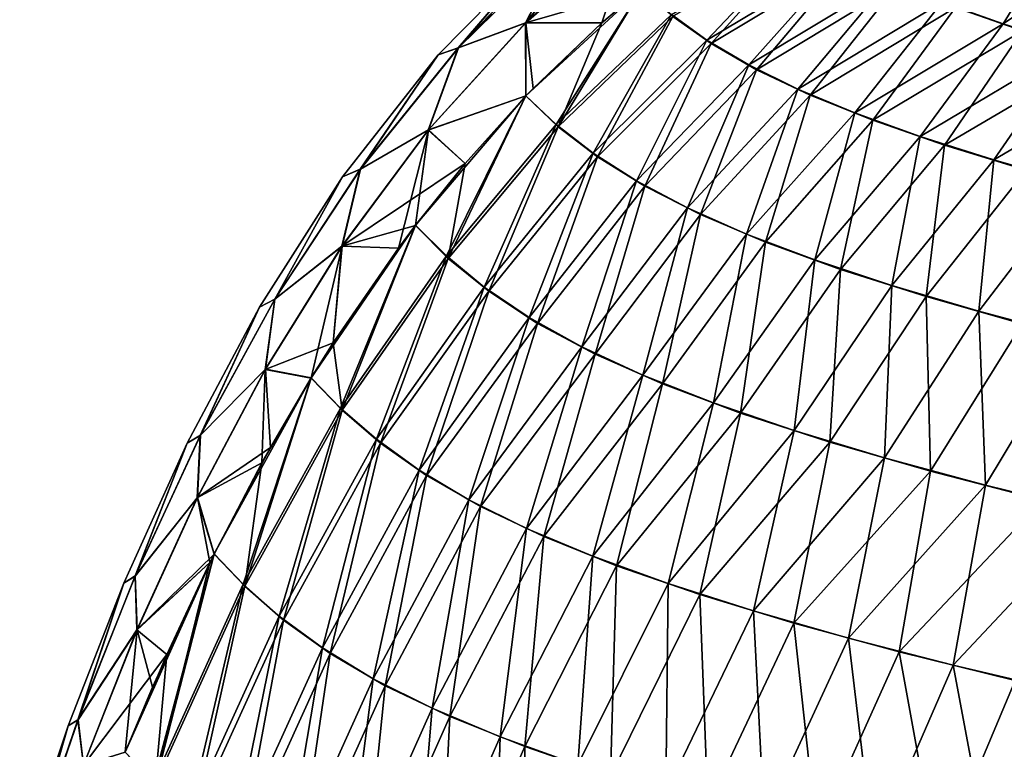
# Model space of a CAD drawing. Header units: metres. Extents: x -155 to 33, y -152 to 27.
# Tile 5 of 133: x -153.66 to -145.59, y -93.31 to -87.34. Entities that reach past the tile are written whole.
import ezdxf

# ---------------------------------------------------------------- set-up
doc = ezdxf.new("R2010")
doc.units = ezdxf.units.M
doc.layers.add('solid_12_401_042_XXX', color=7, linetype='CONTINUOUS')

msp = doc.modelspace()

# ---------------------------------------------------------------- linework, layer by layer
at = {"layer": 'solid_12_401_042_XXX'}
for points in [[(-149.515671, -87.362053, 4.036387), (-148.564163, -87.08493, 6.00113), (-148.642441, -86.595848, 4.046081)], [(-149.515671, -87.362053, 4.036387), (-148.642441, -86.595848, 4.046081), (-148.927917, -86.641045, 3.126139)], [(-149.513168, -87.361511, -4.044349), (-148.639618, -86.595428, -4.054028), (-148.888794, -87.360458, -6.000002)], [(-148.927917, -86.641045, -3.126177), (-148.639618, -86.595428, -4.054028), (-149.513168, -87.361511, -4.044349)], [(-148.639618, -86.595428, -4.054028), (-148.562393, -87.083488, -6.001137), (-148.888794, -87.360458, -6.000002)], [(-145.602692, -87.369148, -10.48898), (-146.102585, -87.190903, -9.820145), (-145.095261, -86.542213, -9.445578)], [(-145.072189, -86.55481, 9.486263), (-145.994446, -87.23658, 9.986641), (-145.444, -87.426155, 10.679199)], [(-145.602692, -87.369148, -10.48898), (-145.095261, -86.542213, -9.445578), (-144.615875, -86.69693, -10.036445)], [(-149.515671, -87.362053, 4.036387), (-148.927917, -86.641045, 3.126139), (-149.166489, -86.683296, 2.030353)], [(-149.1651, -86.683037, -2.038471), (-148.927917, -86.641045, -3.126177), (-149.513168, -87.361511, -4.044349)], [(-148.029602, -87.502335, -8.075997), (-148.320313, -87.293983, -7.083203), (-147.220856, -86.647964, -7.390915)], [(-148.307144, -87.310699, 7.149618), (-147.994705, -87.530754, 8.191449), (-147.2108, -86.660385, 7.438339)], [(-148.029602, -87.502335, -8.075997), (-147.220856, -86.647964, -7.390915), (-146.907166, -86.831802, -8.276174)], [(-147.994705, -87.530754, 8.191449), (-146.872833, -86.855469, 8.372292), (-147.2108, -86.660385, 7.438339)], [(-150.066025, -87.566429, 2.026325), (-149.33728, -86.716118), (-150.230331, -87.623512, -0.004064)], [(-150.230331, -87.623512, -0.004064), (-149.33728, -86.716118), (-150.064682, -87.565948, -2.034414)], [(-150.066025, -87.566429, 2.026325), (-149.166489, -86.683296, 2.030353), (-149.234833, -86.696121, 1.574986)], [(-150.066025, -87.566429, 2.026325), (-149.515671, -87.362053, 4.036387), (-149.166489, -86.683296, 2.030353)], [(-150.066025, -87.566429, 2.026325), (-149.234833, -86.696121, 1.574986), (-149.33728, -86.716118)], [(-150.064682, -87.565948, -2.034414), (-149.1651, -86.683037, -2.038471), (-149.513168, -87.361511, -4.044349)], [(-149.234833, -86.696121, -1.574999), (-149.1651, -86.683037, -2.038471), (-150.064682, -87.565948, -2.034414)], [(-149.33728, -86.716118), (-149.234833, -86.696121, -1.574999), (-150.064682, -87.565948, -2.034414)], [(-145.034042, -87.548302, -11.095753), (-145.602692, -87.369148, -10.48898), (-144.615875, -86.69693, -10.036445)], [(-147.686249, -87.705437, -8.982028), (-148.029602, -87.502335, -8.075997), (-146.907166, -86.831802, -8.276174)], [(-147.686249, -87.705437, -8.982028), (-146.907166, -86.831802, -8.276174), (-146.536377, -87.012245, -9.084225)], [(-147.994705, -87.530754, 8.191449), (-147.622604, -87.744728, 9.136536), (-146.872833, -86.855469, 8.372292)], [(-147.622604, -87.744728, 9.136536), (-146.469559, -87.046898, 9.219687), (-146.872833, -86.855469, 8.372292)], [(-147.284073, -87.903313, -9.805578), (-147.686249, -87.705437, -8.982028), (-146.536377, -87.012245, -9.084225)], [(-147.622604, -87.744728, 9.136536), (-147.183411, -87.953217, 9.990559), (-146.469559, -87.046898, 9.219687)], [(-147.284073, -87.903313, -9.805578), (-146.536377, -87.012245, -9.084225), (-146.102585, -87.190903, -9.820145)], [(-147.183411, -87.953217, 9.990559), (-145.994446, -87.23658, 9.986641), (-146.469559, -87.046898, 9.219687)], [(-149.515671, -87.362053, 4.036387), (-148.888748, -87.360413, 6), (-148.564163, -87.08493, 6.00113)], [(-148.562393, -87.083488, -6.001137), (-149.511154, -87.959618, -5.999889), (-148.888794, -87.360458, -6.000002)], [(-149.26236, -88.192711, -7.187023), (-149.511154, -87.959618, -5.999889), (-148.562393, -87.083488, -6.001137)], [(-149.26236, -88.192711, -7.187023), (-148.562393, -87.083488, -6.001137), (-148.320313, -87.293983, -7.083203)], [(-149.247406, -88.211792, 7.262291), (-148.307144, -87.310699, 7.149618), (-148.564163, -87.08493, 6.00113)], [(-149.247406, -88.211792, 7.262291), (-148.564163, -87.08493, 6.00113), (-148.888748, -87.360413, 6)], [(-146.817505, -88.097847, -10.55292), (-147.284073, -87.903313, -9.805578), (-146.102585, -87.190903, -9.820145)], [(-147.183411, -87.953217, 9.990559), (-146.671173, -88.158432, 10.760934), (-145.994446, -87.23658, 9.986641)], [(-146.817505, -88.097847, -10.55292), (-146.102585, -87.190903, -9.820145), (-145.602692, -87.369148, -10.48898)], [(-146.671173, -88.158432, 10.760934), (-145.444, -87.426155, 10.679199), (-145.994446, -87.23658, 9.986641)], [(-148.961487, -88.427025, -8.275543), (-149.26236, -88.192711, -7.187023), (-148.320313, -87.293983, -7.083203)], [(-149.247406, -88.211792, 7.262291), (-148.923843, -88.459236, 8.403793), (-148.307144, -87.310699, 7.149618)], [(-148.961487, -88.427025, -8.275543), (-148.320313, -87.293983, -7.083203), (-148.029602, -87.502335, -8.075997)], [(-148.923843, -88.459236, 8.403793), (-147.994705, -87.530754, 8.191449), (-148.307144, -87.310699, 7.149618)], [(-149.515671, -87.362053, 4.036387), (-150.311798, -88.238968, 4.033515), (-149.511047, -87.959496, 5.999887)], [(-150.066025, -87.566429, 2.026325), (-150.311798, -88.238968, 4.033515), (-149.515671, -87.362053, 4.036387)], [(-150.309555, -88.238297, -4.041481), (-149.513168, -87.361511, -4.044349), (-149.511154, -87.959618, -5.999889)], [(-150.064682, -87.565948, -2.034414), (-149.513168, -87.361511, -4.044349), (-150.309555, -88.238297, -4.041481)], [(-149.515671, -87.362053, 4.036387), (-149.511047, -87.959496, 5.999887), (-148.888748, -87.360413, 6)], [(-149.513168, -87.361511, -4.044349), (-148.888794, -87.360458, -6.000002), (-149.453018, -87.899452, -5.99979)], [(-149.513168, -87.361511, -4.044349), (-149.453018, -87.899452, -5.99979), (-149.511154, -87.959618, -5.999889)], [(-148.888794, -87.360458, -6.000002), (-149.511154, -87.959618, -5.999889), (-149.453018, -87.899452, -5.99979)], [(-149.511047, -87.959496, 5.999887), (-149.247406, -88.211792, 7.262291), (-148.888748, -87.360413, 6)], [(-146.283264, -88.29081, -11.230221), (-146.817505, -88.097847, -10.55292), (-145.602692, -87.369148, -10.48898)], [(-146.283264, -88.29081, -11.230221), (-145.602692, -87.369148, -10.48898), (-145.034042, -87.548302, -11.095753)], [(-146.671173, -88.158432, 10.760934), (-146.08226, -88.36245, 11.45495), (-145.444, -87.426155, 10.679199)], [(-146.08226, -88.36245, 11.45495), (-144.815323, -87.617073, 11.303336), (-145.444, -87.426155, 10.679199)], [(-148.60553, -88.655128, -9.264407), (-148.961487, -88.427025, -8.275543), (-148.029602, -87.502335, -8.075997)], [(-148.923843, -88.459236, 8.403793), (-148.537933, -88.69928, 9.434139), (-147.994705, -87.530754, 8.191449)], [(-148.60553, -88.655128, -9.264407), (-148.029602, -87.502335, -8.075997), (-147.686249, -87.705437, -8.982028)], [(-148.537933, -88.69928, 9.434139), (-147.622604, -87.744728, 9.136536), (-147.994705, -87.530754, 8.191449)], [(-145.678406, -88.48391, -11.843612), (-146.283264, -88.29081, -11.230221), (-145.034042, -87.548302, -11.095753)], [(-145.678406, -88.48391, -11.843612), (-145.034042, -87.548302, -11.095753), (-144.395935, -87.728722, -11.645036)], [(-151.012039, -88.623192, -0.004058), (-150.230331, -87.623512, -0.004064), (-150.866714, -88.559242, -2.031579)], [(-150.867889, -88.559776, 2.023498), (-150.230331, -87.623512, -0.004064), (-151.012039, -88.623192, -0.004058)], [(-150.867889, -88.559776, 2.023498), (-150.311798, -88.238968, 4.033515), (-150.066025, -87.566429, 2.026325)], [(-150.867889, -88.559776, 2.023498), (-150.066025, -87.566429, 2.026325), (-150.230331, -87.623512, -0.004064)], [(-150.866714, -88.559242, -2.031579), (-150.064682, -87.565948, -2.034414), (-150.309555, -88.238297, -4.041481)], [(-150.230331, -87.623512, -0.004064), (-150.064682, -87.565948, -2.034414), (-150.866714, -88.559242, -2.031579)], [(-146.08226, -88.36245, 11.45495), (-145.413574, -88.567085, 12.079757), (-144.815323, -87.617073, 11.303336)], [(-148.188477, -88.875565, -10.158017), (-148.60553, -88.655128, -9.264407), (-147.686249, -87.705437, -8.982028)], [(-148.188477, -88.875565, -10.158017), (-147.686249, -87.705437, -8.982028), (-147.284073, -87.903313, -9.805578)], [(-148.537933, -88.69928, 9.434139), (-148.08223, -88.931061, 10.35938), (-147.622604, -87.744728, 9.136536)], [(-148.08223, -88.931061, 10.35938), (-147.183411, -87.953217, 9.990559), (-147.622604, -87.744728, 9.136536)], [(-145.002182, -88.677643, -12.398616), (-145.678406, -88.48391, -11.843612), (-144.395935, -87.728722, -11.645036)], [(-149.511154, -87.959618, -5.999889), (-150.415237, -89.018768, -5.999754), (-150.009186, -88.512955, -6.000001)], [(-150.162323, -89.269783, -7.289172), (-150.415237, -89.018768, -5.999754), (-149.511154, -87.959618, -5.999889)], [(-150.311798, -88.238968, 4.033515), (-150.00914, -88.512901, 5.999999), (-149.511047, -87.959496, 5.999887)], [(-150.309555, -88.238297, -4.041481), (-149.511154, -87.959618, -5.999889), (-150.009186, -88.512955, -6.000001)], [(-150.162323, -89.269783, -7.289172), (-149.511154, -87.959618, -5.999889), (-149.26236, -88.192711, -7.187023)], [(-150.14711, -89.289505, 7.367167), (-149.247406, -88.211792, 7.262291), (-149.511047, -87.959496, 5.999887)], [(-150.14711, -89.289505, 7.367167), (-149.511047, -87.959496, 5.999887), (-150.00914, -88.512901, 5.999999)], [(-147.703598, -89.090401, -10.964149), (-148.188477, -88.875565, -10.158017), (-147.284073, -87.903313, -9.805578)], [(-148.08223, -88.931061, 10.35938), (-147.549301, -89.157173, 11.188835), (-147.183411, -87.953217, 9.990559)], [(-147.703598, -89.090401, -10.964149), (-147.284073, -87.903313, -9.805578), (-146.817505, -88.097847, -10.55292)], [(-147.549301, -89.157173, 11.188835), (-146.671173, -88.158432, 10.760934), (-147.183411, -87.953217, 9.990559)], [(-147.146606, -89.30191, -11.690621), (-147.703598, -89.090401, -10.964149), (-146.817505, -88.097847, -10.55292)], [(-147.146606, -89.30191, -11.690621), (-146.817505, -88.097847, -10.55292), (-146.283264, -88.29081, -11.230221)], [(-149.852844, -89.525253, -8.467285), (-150.162323, -89.269783, -7.289172), (-149.26236, -88.192711, -7.187023)], [(-149.852844, -89.525253, -8.467285), (-149.26236, -88.192711, -7.187023), (-148.961487, -88.427025, -8.275543)], [(-147.549301, -89.157173, 11.188835), (-146.93454, -89.38031, 11.931728), (-146.671173, -88.158432, 10.760934)], [(-146.93454, -89.38031, 11.931728), (-146.08226, -88.36245, 11.45495), (-146.671173, -88.158432, 10.760934)], [(-150.311798, -88.238968, 4.033515), (-151.019394, -89.190598, 4.029857), (-150.00914, -88.512901, 5.999999)], [(-150.867889, -88.559776, 2.023498), (-151.019394, -89.190598, 4.029857), (-150.311798, -88.238968, 4.033515)], [(-151.01738, -89.189857, -4.037827), (-150.309555, -88.238297, -4.041481), (-150.556091, -89.206917, -5.999927)], [(-150.866714, -88.559242, -2.031579), (-150.309555, -88.238297, -4.041481), (-151.01738, -89.189857, -4.037827)], [(-150.309555, -88.238297, -4.041481), (-150.415237, -89.018768, -5.999754), (-150.556091, -89.206917, -5.999927)], [(-150.309555, -88.238297, -4.041481), (-150.009186, -88.512955, -6.000001), (-150.415237, -89.018768, -5.999754)], [(-150.14711, -89.289505, 7.367167), (-149.814224, -89.559486, 8.602755), (-149.247406, -88.211792, 7.262291)], [(-149.814224, -89.559486, 8.602755), (-148.923843, -88.459236, 8.403793), (-149.247406, -88.211792, 7.262291)], [(-146.513947, -89.512352, -12.345197), (-147.146606, -89.30191, -11.690621), (-146.283264, -88.29081, -11.230221)], [(-146.513947, -89.512352, -12.345197), (-146.283264, -88.29081, -11.230221), (-145.678406, -88.48391, -11.843612)], [(-146.93454, -89.38031, 11.931728), (-146.233841, -89.603027, 12.597193), (-146.08226, -88.36245, 11.45495)], [(-146.233841, -89.603027, 12.597193), (-145.413574, -88.567085, 12.079757), (-146.08226, -88.36245, 11.45495)], [(-149.485504, -89.774452, -9.532796), (-149.852844, -89.525253, -8.467285), (-148.961487, -88.427025, -8.275543)], [(-149.485504, -89.774452, -9.532796), (-148.961487, -88.427025, -8.275543), (-148.60553, -88.655128, -9.264407)], [(-151.019394, -89.190598, 4.029857), (-150.415588, -89.019234, 5.999753), (-150.00914, -88.512901, 5.999999)], [(-150.415588, -89.019234, 5.999753), (-150.14711, -89.289505, 7.367167), (-150.00914, -88.512901, 5.999999)], [(-149.814224, -89.559486, 8.602755), (-149.415909, -89.821716, 9.712637), (-148.923843, -88.459236, 8.403793)], [(-149.415909, -89.821716, 9.712637), (-148.537933, -88.69928, 9.434139), (-148.923843, -88.459236, 8.403793)], [(-145.803452, -89.723083, -12.935192), (-146.513947, -89.512352, -12.345197), (-145.678406, -88.48391, -11.843612)], [(-145.803452, -89.723083, -12.935192), (-145.678406, -88.48391, -11.843612), (-145.002182, -88.677643, -12.398616)], [(-151.567398, -89.624161, 2.020224), (-151.019394, -89.190598, 4.029857), (-150.867889, -88.559776, 2.023498)], [(-151.567398, -89.624161, 2.020224), (-150.867889, -88.559776, 2.023498), (-151.012039, -88.623192, -0.004058)], [(-151.566376, -89.623619, -2.028293), (-150.866714, -88.559242, -2.031579), (-151.01738, -89.189857, -4.037827)], [(-151.012039, -88.623192, -0.004058), (-150.866714, -88.559242, -2.031579), (-151.566376, -89.623619, -2.028293)], [(-146.233841, -89.603027, 12.597193), (-145.446426, -89.825874, 13.193363), (-145.413574, -88.567085, 12.079757)], [(-151.692673, -89.689087, -0.004049), (-151.012039, -88.623192, -0.004058), (-151.566376, -89.623619, -2.028293)], [(-151.567398, -89.624161, 2.020224), (-151.012039, -88.623192, -0.004058), (-151.692673, -89.689087, -0.004049)], [(-149.054581, -90.014191, -10.490326), (-149.485504, -89.774452, -9.532796), (-148.60553, -88.655128, -9.264407)], [(-149.054581, -90.014191, -10.490326), (-148.60553, -88.655128, -9.264407), (-148.188477, -88.875565, -10.158017)], [(-145.016373, -89.933357, -13.46689), (-145.803452, -89.723083, -12.935192), (-145.002182, -88.677643, -12.398616)], [(-149.415909, -89.821716, 9.712637), (-148.944977, -90.073494, 10.703248), (-148.537933, -88.69928, 9.434139)], [(-148.944977, -90.073494, 10.703248), (-148.08223, -88.931061, 10.35938), (-148.537933, -88.69928, 9.434139)], [(-148.552719, -90.2463, -11.348913), (-149.054581, -90.014191, -10.490326), (-148.188477, -88.875565, -10.158017)], [(-148.944977, -90.073494, 10.703248), (-148.392975, -90.317436, 11.585629), (-148.08223, -88.931061, 10.35938)], [(-148.552719, -90.2463, -11.348913), (-148.188477, -88.875565, -10.158017), (-147.703598, -89.090401, -10.964149)], [(-148.392975, -90.317436, 11.585629), (-147.549301, -89.157173, 11.188835), (-148.08223, -88.931061, 10.35938)], [(-150.415237, -89.018768, -5.999754), (-151.2686, -90.268456, -5.999715), (-150.556091, -89.206917, -5.999927)], [(-151.029266, -90.515205, -7.315732), (-151.2686, -90.268456, -5.999715), (-150.415237, -89.018768, -5.999754)], [(-151.016068, -90.533119, 7.387575), (-150.415588, -89.019234, 5.999753), (-151.08902, -89.982574, 6)], [(-151.019394, -89.190598, 4.029857), (-151.08902, -89.982574, 6), (-150.415588, -89.019234, 5.999753)], [(-151.029266, -90.515205, -7.315732), (-150.415237, -89.018768, -5.999754), (-150.162323, -89.269783, -7.289172)], [(-151.016068, -90.533119, 7.387575), (-150.14711, -89.289505, 7.367167), (-150.415588, -89.019234, 5.999753)], [(-147.974564, -90.473465, -12.118038), (-148.552719, -90.2463, -11.348913), (-147.703598, -89.090401, -10.964149)], [(-147.974564, -90.473465, -12.118038), (-147.703598, -89.090401, -10.964149), (-147.146606, -89.30191, -11.690621)], [(-148.392975, -90.317436, 11.585629), (-147.754166, -90.55674, 12.370944), (-147.549301, -89.157173, 11.188835)], [(-147.754166, -90.55674, 12.370944), (-146.93454, -89.38031, 11.931728), (-147.549301, -89.157173, 11.188835)], [(-151.019394, -89.190598, 4.029857), (-151.646637, -90.198738, 4.025956), (-151.08902, -89.982574, 6)], [(-151.567398, -89.624161, 2.020224), (-151.646637, -90.198738, 4.025956), (-151.019394, -89.190598, 4.029857)], [(-151.644882, -90.197983, -4.033925), (-151.01738, -89.189857, -4.037827), (-151.2686, -90.268456, -5.999715)], [(-151.566376, -89.623619, -2.028293), (-151.01738, -89.189857, -4.037827), (-151.644882, -90.197983, -4.033925)], [(-151.01738, -89.189857, -4.037827), (-151.089035, -89.982597, -6), (-151.2686, -90.268456, -5.999715)], [(-150.556091, -89.206917, -5.999927), (-151.2686, -90.268456, -5.999715), (-151.089035, -89.982597, -6)], [(-151.01738, -89.189857, -4.037827), (-150.556091, -89.206917, -5.999927), (-151.089035, -89.982597, -6)], [(-150.735046, -90.771324, -8.52096), (-151.029266, -90.515205, -7.315732), (-150.162323, -89.269783, -7.289172)], [(-151.016068, -90.533119, 7.387575), (-150.700897, -90.803337, 8.649187), (-150.14711, -89.289505, 7.367167)], [(-150.735046, -90.771324, -8.52096), (-150.162323, -89.269783, -7.289172), (-149.852844, -89.525253, -8.467285)], [(-150.700897, -90.803337, 8.649187), (-149.814224, -89.559486, 8.602755), (-150.14711, -89.289505, 7.367167)], [(-147.315918, -90.69841, -12.80706), (-147.974564, -90.473465, -12.118038), (-147.146606, -89.30191, -11.690621)], [(-147.315918, -90.69841, -12.80706), (-147.146606, -89.30191, -11.690621), (-146.513947, -89.512352, -12.345197)], [(-147.754166, -90.55674, 12.370944), (-147.023682, -90.794586, 13.070257), (-146.93454, -89.38031, 11.931728)], [(-147.023682, -90.794586, 13.070257), (-146.233841, -89.603027, 12.597193), (-146.93454, -89.38031, 11.931728)], [(-150.386368, -91.02343, -9.613203), (-150.735046, -90.771324, -8.52096), (-149.852844, -89.525253, -8.467285)], [(-150.700897, -90.803337, 8.649187), (-150.324722, -91.068169, 9.785232), (-149.814224, -89.559486, 8.602755)], [(-150.386368, -91.02343, -9.613203), (-149.852844, -89.525253, -8.467285), (-149.485504, -89.774452, -9.532796)], [(-150.324722, -91.068169, 9.785232), (-149.415909, -89.821716, 9.712637), (-149.814224, -89.559486, 8.602755)], [(-146.573517, -90.923248, -13.425045), (-147.315918, -90.69841, -12.80706), (-146.513947, -89.512352, -12.345197)], [(-146.573517, -90.923248, -13.425045), (-146.513947, -89.512352, -12.345197), (-145.803452, -89.723083, -12.935192)], [(-152.177841, -90.73909, 2.016937), (-151.646637, -90.198738, 4.025956), (-151.567398, -89.624161, 2.020224)], [(-152.177841, -90.73909, 2.016937), (-151.567398, -89.624161, 2.020224), (-151.692673, -89.689087, -0.004049)], [(-152.176971, -90.738571, -2.024984), (-151.566376, -89.623619, -2.028293), (-151.644882, -90.197983, -4.033925)], [(-151.692673, -89.689087, -0.004049), (-151.566376, -89.623619, -2.028293), (-152.176971, -90.738571, -2.024984)], [(-147.023682, -90.794586, 13.070257), (-146.199265, -91.032394, 13.693799), (-146.233841, -89.603027, 12.597193)], [(-146.199265, -91.032394, 13.693799), (-145.446426, -89.825874, 13.193363), (-146.233841, -89.603027, 12.597193)], [(-152.285995, -90.801689, -0.004036), (-151.692673, -89.689087, -0.004049), (-152.176971, -90.738571, -2.024984)], [(-152.177841, -90.73909, 2.016937), (-151.692673, -89.689087, -0.004049), (-152.285995, -90.801689, -0.004036)], [(-145.747696, -91.147682, -13.979922), (-146.573517, -90.923248, -13.425045), (-145.803452, -89.723083, -12.935192)], [(-145.747696, -91.147682, -13.979922), (-145.803452, -89.723083, -12.935192), (-145.016373, -89.933357, -13.46689)], [(-149.979065, -91.266411, -10.596057), (-150.386368, -91.02343, -9.613203), (-149.485504, -89.774452, -9.532796)], [(-150.324722, -91.068169, 9.785232), (-149.882233, -91.322548, 10.800707), (-149.415909, -89.821716, 9.712637)], [(-149.979065, -91.266411, -10.596057), (-149.485504, -89.774452, -9.532796), (-149.054581, -90.014191, -10.490326)], [(-149.882233, -91.322548, 10.800707), (-148.944977, -90.073494, 10.703248), (-149.415909, -89.821716, 9.712637)], [(-146.199265, -91.032394, 13.693799), (-145.282074, -91.26931, 14.250714), (-145.446426, -89.825874, 13.193363)], [(-151.646637, -90.198738, 4.025956), (-151.269913, -90.270592, 5.999715), (-151.08902, -89.982574, 6)], [(-151.269913, -90.270592, 5.999715), (-151.016068, -90.533119, 7.387575), (-151.08902, -89.982574, 6)], [(-144.839645, -91.37085, -14.479342), (-145.747696, -91.147682, -13.979922), (-145.016373, -89.933357, -13.46689)], [(-149.506805, -91.500557, -11.47753), (-149.979065, -91.266411, -10.596057), (-149.054581, -90.014191, -10.490326)], [(-149.506805, -91.500557, -11.47753), (-149.054581, -90.014191, -10.490326), (-148.552719, -90.2463, -11.348913)], [(-149.882233, -91.322548, 10.800707), (-149.365814, -91.567673, 11.705695), (-148.944977, -90.073494, 10.703248)], [(-149.365814, -91.567673, 11.705695), (-148.392975, -90.317436, 11.585629), (-148.944977, -90.073494, 10.703248)], [(-151.646637, -90.198738, 4.025956), (-152.202805, -91.249214, 4.022165), (-151.673843, -90.96479, 5.999975)], [(-152.177841, -90.73909, 2.016937), (-152.202805, -91.249214, 4.022165), (-151.646637, -90.198738, 4.025956)], [(-152.201263, -91.248489, -4.030132), (-151.644882, -90.197983, -4.033925), (-151.603912, -90.839317, -5.999887)], [(-152.176971, -90.738571, -2.024984), (-151.644882, -90.197983, -4.033925), (-152.201263, -91.248489, -4.030132)], [(-151.646637, -90.198738, 4.025956), (-151.673843, -90.96479, 5.999975), (-151.269913, -90.270592, 5.999715)], [(-151.644882, -90.197983, -4.033925), (-151.2686, -90.268456, -5.999715), (-151.603912, -90.839317, -5.999887)], [(-151.2686, -90.268456, -5.999715), (-152.063538, -91.708237, -6.000065), (-151.603912, -90.839317, -5.999887)], [(-151.82663, -91.95594, -7.402477), (-152.063538, -91.708237, -6.000065), (-151.2686, -90.268456, -5.999715)], [(-151.82663, -91.95594, -7.402477), (-151.2686, -90.268456, -5.999715), (-151.029266, -90.515205, -7.315732)], [(-151.813278, -91.973434, 7.477023), (-151.016068, -90.533119, 7.387575), (-151.269913, -90.270592, 5.999715)], [(-151.813278, -91.973434, 7.477023), (-151.269913, -90.270592, 5.999715), (-151.673843, -90.96479, 5.999975)], [(-148.963669, -91.72834, -12.267159), (-149.506805, -91.500557, -11.47753), (-148.552719, -90.2463, -11.348913)], [(-148.963669, -91.72834, -12.267159), (-148.552719, -90.2463, -11.348913), (-147.974564, -90.473465, -12.118038)], [(-149.365814, -91.567673, 11.705695), (-148.769119, -91.806519, 12.511319), (-148.392975, -90.317436, 11.585629)], [(-148.769119, -91.806519, 12.511319), (-147.754166, -90.55674, 12.370944), (-148.392975, -90.317436, 11.585629)], [(-151.53067, -92.218735, -8.683636), (-151.82663, -91.95594, -7.402477), (-151.029266, -90.515205, -7.315732)], [(-151.813278, -91.973434, 7.477023), (-151.495956, -92.25103, 8.818074), (-151.016068, -90.533119, 7.387575)], [(-151.53067, -92.218735, -8.683636), (-151.029266, -90.515205, -7.315732), (-150.735046, -90.771324, -8.52096)], [(-151.495956, -92.25103, 8.818074), (-150.700897, -90.803337, 8.649187), (-151.016068, -90.533119, 7.387575)], [(-148.345428, -91.952385, -12.974243), (-148.963669, -91.72834, -12.267159), (-147.974564, -90.473465, -12.118038)], [(-148.345428, -91.952385, -12.974243), (-147.974564, -90.473465, -12.118038), (-147.315918, -90.69841, -12.80706)], [(-148.769119, -91.806519, 12.511319), (-148.087341, -92.04216, 13.228479), (-147.754166, -90.55674, 12.370944)], [(-148.087341, -92.04216, 13.228479), (-147.023682, -90.794586, 13.070257), (-147.754166, -90.55674, 12.370944)], [(-147.648148, -92.175255, -13.60803), (-148.345428, -91.952385, -12.974243), (-147.315918, -90.69841, -12.80706)], [(-147.648148, -92.175255, -13.60803), (-147.315918, -90.69841, -12.80706), (-146.573517, -90.923248, -13.425045)], [(-152.71167, -91.890434, 2.013854), (-152.202805, -91.249214, 4.022165), (-152.177841, -90.73909, 2.016937)], [(-152.71167, -91.890434, 2.013854), (-152.177841, -90.73909, 2.016937), (-152.285995, -90.801689, -0.004036)], [(-152.710922, -91.889969, -2.02191), (-152.176971, -90.738571, -2.024984), (-152.201263, -91.248489, -4.030132)], [(-152.285995, -90.801689, -0.004036), (-152.176971, -90.738571, -2.024984), (-152.710922, -91.889969, -2.02191)], [(-151.17691, -92.479416, -9.839878), (-151.53067, -92.218735, -8.683636), (-150.735046, -90.771324, -8.52096)], [(-151.17691, -92.479416, -9.839878), (-150.735046, -90.771324, -8.52096), (-150.386368, -91.02343, -9.613203)], [(-152.804474, -91.947784, -0.00404), (-152.285995, -90.801689, -0.004036), (-152.710922, -91.889969, -2.02191)], [(-152.71167, -91.890434, 2.013854), (-152.285995, -90.801689, -0.004036), (-152.804474, -91.947784, -0.00404)], [(-152.201263, -91.248489, -4.030132), (-151.603912, -90.839317, -5.999887), (-152.063538, -91.708237, -6.000065)], [(-151.495956, -92.25103, 8.818074), (-151.113998, -92.525002, 10.020209), (-150.700897, -90.803337, 8.649187)], [(-151.113998, -92.525002, 10.020209), (-150.324722, -91.068169, 9.785232), (-150.700897, -90.803337, 8.649187)], [(-148.087341, -92.04216, 13.228479), (-147.316345, -92.277298, 13.867887), (-147.023682, -90.794586, 13.070257)], [(-147.316345, -92.277298, 13.867887), (-146.199265, -91.032394, 13.693799), (-147.023682, -90.794586, 13.070257)], [(-146.869965, -92.398071, -14.17711), (-147.648148, -92.175255, -13.60803), (-146.573517, -90.923248, -13.425045)], [(-146.869965, -92.398071, -14.17711), (-146.573517, -90.923248, -13.425045), (-145.747696, -91.147682, -13.979922)], [(-152.202805, -91.249214, 4.022165), (-152.064957, -91.711075, 6.000065), (-151.673843, -90.96479, 5.999975)], [(-152.064957, -91.711075, 6.000065), (-151.813278, -91.973434, 7.477023), (-151.673843, -90.96479, 5.999975)], [(-150.761673, -92.730988, -10.875198), (-151.17691, -92.479416, -9.839878), (-150.386368, -91.02343, -9.613203)], [(-150.761673, -92.730988, -10.875198), (-150.386368, -91.02343, -9.613203), (-149.979065, -91.266411, -10.596057)], [(-147.316345, -92.277298, 13.867887), (-146.455414, -92.512177, 14.439152), (-146.199265, -91.032394, 13.693799)], [(-146.455414, -92.512177, 14.439152), (-145.282074, -91.26931, 14.250714), (-146.199265, -91.032394, 13.693799)], [(-151.113998, -92.525002, 10.020209), (-150.662582, -92.78833, 11.089021), (-150.324722, -91.068169, 9.785232)], [(-150.662582, -92.78833, 11.089021), (-149.882233, -91.322548, 10.800707), (-150.324722, -91.068169, 9.785232)], [(-146.011276, -92.620338, -14.689342), (-146.869965, -92.398071, -14.17711), (-145.747696, -91.147682, -13.979922)], [(-146.011276, -92.620338, -14.689342), (-145.747696, -91.147682, -13.979922), (-144.839645, -91.37085, -14.479342)], [(-152.71167, -91.890434, 2.013854), (-152.696304, -92.331718, 4.018654), (-152.202805, -91.249214, 4.022165)], [(-152.710922, -91.889969, -2.02191), (-152.201263, -91.248489, -4.030132), (-152.694977, -92.331078, -4.026652)], [(-152.202805, -91.249214, 4.022165), (-152.696304, -92.331718, 4.018654), (-152.064957, -91.711075, 6.000065)], [(-152.694977, -92.331078, -4.026652), (-152.201263, -91.248489, -4.030132), (-152.098679, -91.779144, -5.999998)], [(-152.201263, -91.248489, -4.030132), (-152.063538, -91.708237, -6.000065), (-152.098679, -91.779144, -5.999998)], [(-150.278732, -92.972778, -11.798342), (-150.761673, -92.730988, -10.875198), (-149.979065, -91.266411, -10.596057)], [(-150.278732, -92.972778, -11.798342), (-149.979065, -91.266411, -10.596057), (-149.506805, -91.500557, -11.47753)], [(-146.455414, -92.512177, 14.439152), (-145.505188, -92.746132, 14.951461), (-145.282074, -91.26931, 14.250714)], [(-150.662582, -92.78833, 11.089021), (-150.134033, -93.041298, 12.035583), (-149.882233, -91.322548, 10.800707)], [(-150.134033, -93.041298, 12.035583), (-149.365814, -91.567673, 11.705695), (-149.882233, -91.322548, 10.800707)], [(-145.072632, -92.841515, -15.152444), (-146.011276, -92.620338, -14.689342), (-144.839645, -91.37085, -14.479342)], [(-149.721466, -93.207291, -12.620208), (-150.278732, -92.972778, -11.798342), (-149.506805, -91.500557, -11.47753)], [(-149.721466, -93.207291, -12.620208), (-149.506805, -91.500557, -11.47753), (-148.963669, -91.72834, -12.267159)], [(-150.134033, -93.041298, 12.035583), (-149.521133, -93.287018, 12.87265), (-149.365814, -91.567673, 11.705695)], [(-149.521133, -93.287018, 12.87265), (-148.769119, -91.806519, 12.511319), (-149.365814, -91.567673, 11.705695)], [(-152.063538, -91.708237, -6.000065), (-152.792023, -93.331642, -6.0001), (-152.098679, -91.779144, -5.999998)], [(-152.561874, -93.574875, -7.488274), (-152.792023, -93.331642, -6.0001), (-152.063538, -91.708237, -6.000065)], [(-152.696304, -92.331718, 4.018654), (-152.098679, -91.779144, 6), (-152.064957, -91.711075, 6.000065)], [(-152.561874, -93.574875, -7.488274), (-152.063538, -91.708237, -6.000065), (-151.82663, -91.95594, -7.402477)], [(-152.547775, -93.592155, 7.569693), (-151.813278, -91.973434, 7.477023), (-152.064957, -91.711075, 6.000065)], [(-152.547775, -93.592155, 7.569693), (-152.064957, -91.711075, 6.000065), (-152.098679, -91.779144, 6)], [(-149.085098, -93.43734, -13.351393), (-149.721466, -93.207291, -12.620208), (-148.963669, -91.72834, -12.267159)], [(-149.085098, -93.43734, -13.351393), (-148.963669, -91.72834, -12.267159), (-148.345428, -91.952385, -12.974243)], [(-152.098679, -91.779144, -5.999998), (-152.792023, -93.331642, -6.0001), (-152.570435, -92.801491, -5.999896)], [(-152.696304, -92.331718, 4.018654), (-152.452087, -92.532059, 5.999788), (-152.098679, -91.779144, 6)], [(-152.694977, -92.331078, -4.026652), (-152.098679, -91.779144, -5.999998), (-152.570435, -92.801491, -5.999896)], [(-152.452087, -92.532059, 5.999788), (-152.547775, -93.592155, 7.569693), (-152.098679, -91.779144, 6)], [(-149.521133, -93.287018, 12.87265), (-148.818512, -93.528816, 13.612628), (-148.769119, -91.806519, 12.511319)], [(-148.818512, -93.528816, 13.612628), (-148.087341, -92.04216, 13.228479), (-148.769119, -91.806519, 12.511319)], [(-153.179428, -93.068497, 2.011089), (-152.696304, -92.331718, 4.018654), (-152.71167, -91.890434, 2.013854)], [(-153.179428, -93.068497, 2.011089), (-152.71167, -91.890434, 2.013854), (-152.804474, -91.947784, -0.00404)], [(-153.178802, -93.068115, -2.01916), (-152.710922, -91.889969, -2.02191), (-152.694977, -92.331078, -4.026652)], [(-152.804474, -91.947784, -0.00404), (-152.710922, -91.889969, -2.02191), (-153.178802, -93.068115, -2.01916)], [(-153.258591, -93.118385, -0.004044), (-152.804474, -91.947784, -0.00404), (-153.178802, -93.068115, -2.01916)], [(-153.179428, -93.068497, 2.011089), (-152.804474, -91.947784, -0.00404), (-153.258591, -93.118385, -0.004044)], [(-152.268173, -93.83622, -8.840734), (-152.561874, -93.574875, -7.488274), (-151.82663, -91.95594, -7.402477)], [(-152.547775, -93.592155, 7.569693), (-152.232361, -93.868538, 8.984591), (-151.813278, -91.973434, 7.477023)], [(-152.268173, -93.83622, -8.840734), (-151.82663, -91.95594, -7.402477), (-151.53067, -92.218735, -8.683636)], [(-152.232361, -93.868538, 8.984591), (-151.495956, -92.25103, 8.818074), (-151.813278, -91.973434, 7.477023)], [(-148.365189, -93.665764, -14.002428), (-149.085098, -93.43734, -13.351393), (-148.345428, -91.952385, -12.974243)], [(-148.365189, -93.665764, -14.002428), (-148.345428, -91.952385, -12.974243), (-147.648148, -92.175255, -13.60803)], [(-148.818512, -93.528816, 13.612628), (-148.021271, -93.769806, 14.267793), (-148.087341, -92.04216, 13.228479)], [(-148.021271, -93.769806, 14.267793), (-147.316345, -92.277298, 13.867887), (-148.087341, -92.04216, 13.228479)], [(-151.913025, -94.097939, -10.055985), (-152.268173, -93.83622, -8.840734), (-151.53067, -92.218735, -8.683636)], [(-151.913025, -94.097939, -10.055985), (-151.53067, -92.218735, -8.683636), (-151.17691, -92.479416, -9.839878)], [(-147.558945, -93.894188, -14.583322), (-148.365189, -93.665764, -14.002428), (-147.648148, -92.175255, -13.60803)], [(-147.558945, -93.894188, -14.583322), (-147.648148, -92.175255, -13.60803), (-146.869965, -92.398071, -14.17711)], [(-152.232361, -93.868538, 8.984591), (-151.848373, -94.143715, 10.246927), (-151.495956, -92.25103, 8.818074)], [(-151.848373, -94.143715, 10.246927), (-151.113998, -92.525002, 10.020209), (-151.495956, -92.25103, 8.818074)], [(-148.021271, -93.769806, 14.267793), (-147.12767, -94.010765, 14.849412), (-147.316345, -92.277298, 13.867887)], [(-147.12767, -94.010765, 14.849412), (-146.455414, -92.512177, 14.439152), (-147.316345, -92.277298, 13.867887)], [(-153.179428, -93.068497, 2.011089), (-153.134491, -93.438721, 4.015522), (-152.696304, -92.331718, 4.018654)], [(-153.178802, -93.068115, -2.01916), (-152.694977, -92.331078, -4.026652), (-153.133331, -93.438187, -4.023533)], [(-152.696304, -92.331718, 4.018654), (-153.134491, -93.438721, 4.015522), (-152.452087, -92.532059, 5.999788)], [(-153.133331, -93.438187, -4.023533), (-152.694977, -92.331078, -4.026652), (-152.792023, -93.331642, -6.0001)], [(-152.694977, -92.331078, -4.026652), (-152.570435, -92.801491, -5.999896), (-152.792023, -93.331642, -6.0001)], [(-146.666183, -94.12236, -15.103262), (-147.558945, -93.894188, -14.583322), (-146.869965, -92.398071, -14.17711)], [(-146.666183, -94.12236, -15.103262), (-146.869965, -92.398071, -14.17711), (-146.011276, -92.620338, -14.689342)], [(-151.493301, -94.351173, -11.138674), (-151.913025, -94.097939, -10.055985), (-151.17691, -92.479416, -9.839878)], [(-151.493301, -94.351173, -11.138674), (-151.17691, -92.479416, -9.839878), (-150.761673, -92.730988, -10.875198)], [(-153.134491, -93.438721, 4.015522), (-152.791977, -93.33152, 6.000084), (-152.452087, -92.532059, 5.999788)], [(-152.452087, -92.532059, 5.999788), (-152.791977, -93.33152, 6.000084), (-152.547775, -93.592155, 7.569693)], [(-151.848373, -94.143715, 10.246927), (-151.391464, -94.408752, 11.36319), (-151.113998, -92.525002, 10.020209)], [(-151.391464, -94.408752, 11.36319), (-150.662582, -92.78833, 11.089021), (-151.113998, -92.525002, 10.020209)], [(-147.12767, -94.010765, 14.849412), (-146.137741, -94.251213, 15.368202), (-146.455414, -92.512177, 14.439152)], [(-146.137741, -94.251213, 15.368202), (-145.505188, -92.746132, 14.951461), (-146.455414, -92.512177, 14.439152)], [(-145.686905, -94.349884, -15.571292), (-146.666183, -94.12236, -15.103262), (-146.011276, -92.620338, -14.689342)], [(-145.686905, -94.349884, -15.571292), (-146.011276, -92.620338, -14.689342), (-145.072632, -92.841515, -15.152444)], [(-151.002853, -94.594307, -12.09846), (-151.493301, -94.351173, -11.138674), (-150.761673, -92.730988, -10.875198)], [(-151.391464, -94.408752, 11.36319), (-150.853989, -94.662994, 12.34557), (-150.662582, -92.78833, 11.089021)], [(-151.002853, -94.594307, -12.09846), (-150.761673, -92.730988, -10.875198), (-150.278732, -92.972778, -11.798342)], [(-150.853989, -94.662994, 12.34557), (-150.134033, -93.041298, 12.035583), (-150.662582, -92.78833, 11.089021)], [(-146.137741, -94.251213, 15.368202), (-145.051498, -94.490807, 15.834084), (-145.505188, -92.746132, 14.951461)], [(-144.621155, -94.576653, -15.994771), (-145.686905, -94.349884, -15.571292), (-145.072632, -92.841515, -15.152444)], [(-150.43457, -94.829704, -12.947535), (-151.002853, -94.594307, -12.09846), (-150.278732, -92.972778, -11.798342)], [(-150.853989, -94.662994, 12.34557), (-150.228043, -94.9095, 13.208384), (-150.134033, -93.041298, 12.035583)], [(-150.43457, -94.829704, -12.947535), (-150.278732, -92.972778, -11.798342), (-149.721466, -93.207291, -12.620208)], [(-150.228043, -94.9095, 13.208384), (-149.521133, -93.287018, 12.87265), (-150.134033, -93.041298, 12.035583)], [(-153.656845, -94.307205, -0.004021), (-153.258591, -93.118385, -0.004044), (-153.589203, -94.26619, -2.016735)], [(-153.589737, -94.266502, 2.008705), (-153.258591, -93.118385, -0.004044), (-153.656845, -94.307205, -0.004021)], [(-153.589737, -94.266502, 2.008705), (-153.134491, -93.438721, 4.015522), (-153.179428, -93.068497, 2.011089)], [(-153.589737, -94.266502, 2.008705), (-153.179428, -93.068497, 2.011089), (-153.258591, -93.118385, -0.004044)], [(-153.589203, -94.26619, -2.016735), (-153.178802, -93.068115, -2.01916), (-153.133331, -93.438187, -4.023533)], [(-153.258591, -93.118385, -0.004044), (-153.178802, -93.068115, -2.01916), (-153.589203, -94.26619, -2.016735)], [(-149.783127, -95.060265, -13.697755), (-150.43457, -94.829704, -12.947535), (-149.721466, -93.207291, -12.620208)], [(-149.783127, -95.060265, -13.697755), (-149.721466, -93.207291, -12.620208), (-149.085098, -93.43734, -13.351393)], [(-150.228043, -94.9095, 13.208384), (-149.507721, -95.151703, 13.965477), (-149.521133, -93.287018, 12.87265)], [(-149.507721, -95.151703, 13.965477), (-148.818512, -93.528816, 13.612628), (-149.521133, -93.287018, 12.87265)]]:
    msp.add_3dface(points, dxfattribs=at)

doc.saveas('drawing.dxf')
